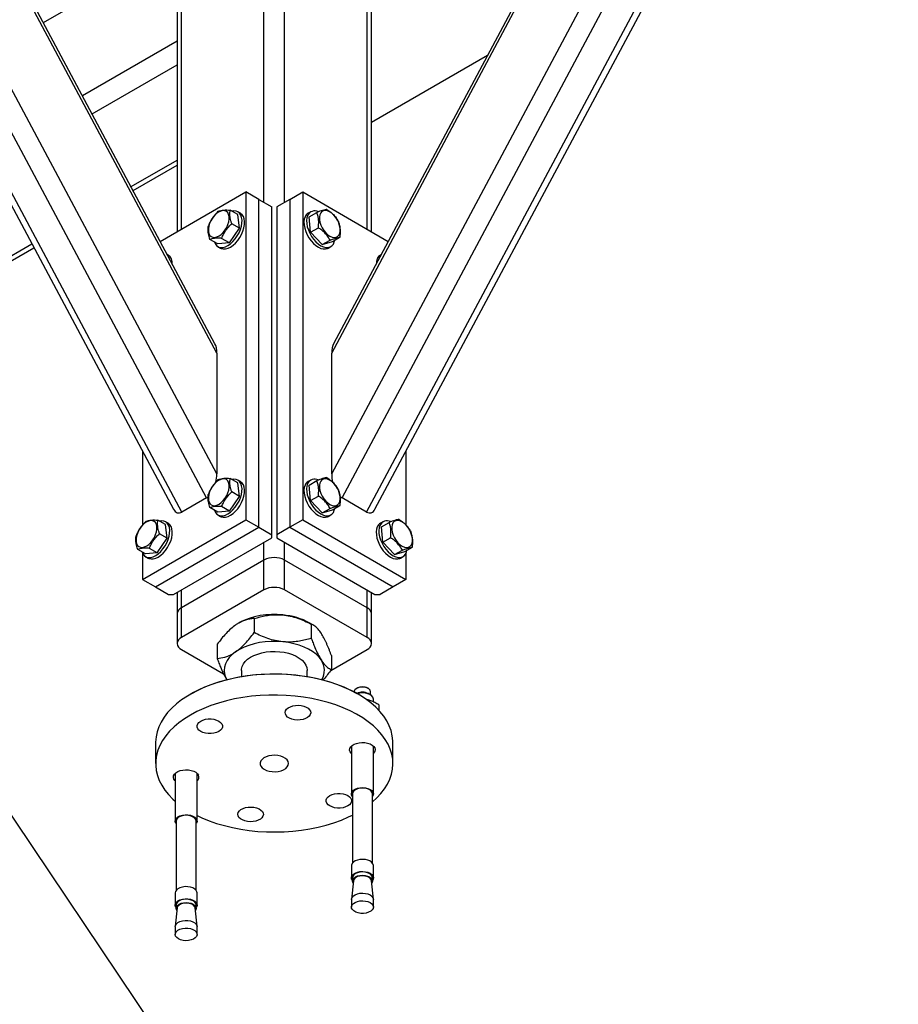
# Model space of a CAD drawing. Header units: millimetres. Extents: x 5 to 589, y 5 to 415.
# Tile 63 of 68: x 521 to 545, y 299 to 326. Entities that reach past the tile are written whole.
import ezdxf

# ---------------------------------------------------------------- set-up
doc = ezdxf.new("R2010")
doc.units = ezdxf.units.MM
doc.layers.add('NOTES', color=6, linetype='Continuous')
doc.layers.add('TRAIT-FORT', color=4, linetype='Continuous', lineweight=25)
doc.dimstyles.new('SLDDIMSTYLE4', dxfattribs={"dimtxt": 0.18, "dimasz": 1, "dimexe": 0, "dimexo": 0.0625, "dimgap": 0, "dimtad": 0, "dimtih": 1, "dimtoh": 1, "dimdec": 0, "dimrnd": 1e-09, "dimzin": 0, "dimdsep": 46, "dimtxsty": 'Standard', "dimblk1": 'DOT', "dimblk2": 'DOT', "dimsah": 1, "dimcen": 0.09, "dimadec": 0, "dimazin": 0, "dimtfac": 1, "dimtdec": 0, "dimtofl": 0, "dimtmove": 0, "dimatfit": 3, "dimldrblk": 'DOT', "dimfxl": 1, "dimfrac": 2, "dimtolj": 1, "dimtzin": 0, "dimarcsym": 0})

# ---------------------------------------------------------------- blocks, each defined once
blk = doc.blocks.new('_Dot')
at = {"color": 0, "linetype": 'ByBlock', "lineweight": -2}
blk.add_line((-0.5, 0), (-1, 0), dxfattribs=at)
at = {"color": 0, "linetype": 'ByBlock', "const_width": 0.5}
blk.add_lwpolyline([(-0.25, 0, 1), (0.25, 0, 1)], format="xyb", close=True, dxfattribs=at)

msp = doc.modelspace()

# ---------------------------------------------------------------- linework, layer by layer
at = {"layer": 'TRAIT-FORT', "color": 4, "linetype": 'Continuous', "lineweight": 25}
for p, q in [((525.838, 313.125), (511.342, 340.274)), ((526.121, 313.78), (512.004, 340.219)), ((529.268, 313.78), (543.384, 340.219)), ((529.55, 313.125), (544.046, 340.274)), ((525.166, 312.738), (510.671, 339.886)), ((530.222, 312.738), (544.718, 339.886)), ((510.6, 339.661), (524.936, 312.812)), ((530.453, 312.812), (544.789, 339.661)), ((526.121, 317.093), (514.562, 338.742)), ((526.069, 317.347), (514.729, 338.586)), ((529.268, 317.093), (540.827, 338.742)), ((540.66, 338.586), (529.32, 317.347)), ((527.411, 321.219), (527.411, 331.916)), ((527.977, 321.219), (527.977, 331.916)), ((525.032, 330.447), (525.032, 320.417)), ((525.149, 320.485), (525.149, 330.61)), ((530.24, 320.485), (530.24, 330.61)), ((530.357, 320.417), (530.357, 330.447)), ((521.372, 326.144), (525.032, 328.257)), ((522.438, 324.147), (525.032, 325.644)), ((533.538, 325.248), (530.357, 323.411)), ((522.705, 323.648), (525.032, 324.991)), ((523.771, 321.651), (525.032, 322.378)), ((523.826, 321.547), (525.032, 322.243)), ((524.572, 320.151), (526.917, 321.505)), ((526.917, 321.505), (526.917, 312.523)), ((527.27, 321.301), (526.917, 321.505)), ((527.27, 312.319), (527.27, 321.301)), ((527.27, 321.301), (527.624, 321.097)), ((528.119, 321.301), (527.765, 321.097)), ((528.119, 321.301), (528.472, 321.505)), ((528.119, 321.301), (528.119, 312.319)), ((528.472, 321.505), (528.472, 312.523)), ((528.472, 321.505), (530.817, 320.151)), ((526.698, 320.886), (526.486, 321.008)), ((527.624, 312.115), (527.624, 321.097)), ((527.765, 321.097), (527.765, 312.115)), ((526.767, 320.92), (526.697, 320.961)), ((526.741, 320.513), (526.698, 320.886)), ((528.692, 320.961), (528.621, 320.92)), ((528.647, 320.825), (528.859, 320.947)), ((528.69, 320.403), (528.647, 320.825)), ((526.464, 320.112), (526.741, 320.513)), ((526.741, 320.513), (526.529, 320.635)), ((528.69, 320.403), (528.902, 320.525)), ((526.145, 320.083), (525.933, 320.205)), ((526.464, 320.112), (526.252, 320.234)), ((529.01, 320.062), (528.69, 320.403)), ((529.01, 320.062), (529.222, 320.184)), ((529.287, 320.144), (529.499, 320.266)), ((506.561, 311.58), (521.109, 319.979)), ((506.665, 311.776), (521.054, 320.082)), ((526.464, 320.112), (526.145, 320.083)), ((526.147, 320.008), (526.217, 319.967)), ((529.01, 320.062), (529.287, 320.144)), ((529.171, 319.967), (529.242, 320.008)), ((524.787, 319.777), (524.764, 319.79)), ((530.6, 319.744), (530.591, 319.728)), ((530.624, 319.79), (530.601, 319.777)), ((526.121, 317.093), (526.121, 313.78)), ((529.268, 313.78), (529.268, 317.093)), ((524.088, 314.399), (524.088, 312.387)), ((531.301, 314.399), (531.301, 312.383)), ((526.698, 313.537), (526.486, 313.659)), ((526.767, 313.571), (526.697, 313.612)), ((526.741, 313.164), (526.698, 313.537)), ((528.692, 313.612), (528.621, 313.571)), ((528.647, 313.476), (528.859, 313.598)), ((528.69, 313.054), (528.647, 313.476)), ((526.464, 312.763), (526.741, 313.164)), ((526.741, 313.164), (526.529, 313.287)), ((528.69, 313.054), (528.902, 313.176)), ((525.838, 313.125), (525.166, 312.738)), ((529.01, 312.713), (528.69, 313.054)), ((529.287, 312.795), (529.499, 312.917)), ((530.222, 312.738), (529.55, 313.125)), ((526.145, 312.734), (525.933, 312.857)), ((526.464, 312.763), (526.145, 312.734)), ((526.147, 312.659), (526.217, 312.618)), ((526.464, 312.763), (526.252, 312.885)), ((529.01, 312.713), (529.222, 312.836)), ((529.01, 312.713), (529.287, 312.795)), ((529.171, 312.618), (529.242, 312.659)), ((524.088, 310.89), (526.917, 312.523)), ((524.718, 312.394), (524.506, 312.516)), ((524.787, 312.428), (524.717, 312.469)), ((524.761, 312.021), (524.718, 312.394)), ((526.917, 312.523), (527.27, 312.319)), ((528.472, 312.523), (528.119, 312.319)), ((528.472, 312.523), (531.301, 310.89)), ((530.672, 312.469), (530.601, 312.428)), ((530.627, 312.333), (530.839, 312.455)), ((524.442, 310.686), (527.27, 312.319)), ((524.761, 312.021), (524.549, 312.144)), ((527.27, 312.319), (527.624, 312.115)), ((527.624, 312.033), (527.624, 312.115)), ((528.119, 312.319), (527.765, 312.115)), ((527.765, 312.115), (527.765, 312.033)), ((528.119, 312.319), (530.947, 310.686)), ((530.67, 311.911), (530.627, 312.333)), ((524.485, 311.62), (524.761, 312.021)), ((524.937, 310.482), (527.624, 312.033)), ((527.411, 311.421), (527.411, 311.911)), ((527.765, 312.033), (530.452, 310.482)), ((527.977, 311.421), (527.977, 311.911)), ((530.67, 311.911), (530.882, 312.033)), ((530.99, 311.57), (530.67, 311.911)), ((524.165, 311.591), (523.953, 311.714)), ((524.088, 311.601), (524.088, 310.89)), ((524.485, 311.62), (524.165, 311.591)), ((524.485, 311.62), (524.273, 311.742)), ((530.99, 311.57), (531.202, 311.693)), ((530.99, 311.57), (531.267, 311.652)), ((531.267, 311.652), (531.479, 311.775)), ((531.301, 311.601), (531.301, 310.89)), ((524.167, 311.516), (524.237, 311.475)), ((527.411, 311.421), (525.149, 310.115)), ((527.411, 310.604), (527.411, 311.421)), ((530.24, 310.115), (527.977, 311.421)), ((527.977, 310.604), (527.977, 311.421)), ((531.151, 311.475), (531.222, 311.516)), ((524.088, 310.89), (524.442, 310.686)), ((531.301, 310.89), (530.947, 310.686)), ((524.442, 310.686), (524.795, 310.482)), ((524.795, 310.482), (524.937, 310.482)), ((525.032, 310.537), (525.032, 309.951)), ((525.149, 310.115), (525.149, 310.605)), ((527.411, 310.604), (525.149, 309.298)), ((530.24, 309.298), (527.977, 310.604)), ((530.24, 310.115), (530.24, 310.605)), ((530.357, 309.951), (530.357, 310.537)), ((530.452, 310.482), (530.593, 310.482)), ((530.947, 310.686), (530.593, 310.482)), ((525.032, 309.951), (525.032, 309.135)), ((525.149, 309.298), (525.149, 310.115)), ((530.24, 309.298), (530.24, 310.115)), ((530.357, 309.135), (530.357, 309.951)), ((526.722, 309.696), (526.717, 309.693)), ((527.143, 309.821), (527.143, 309.433)), ((528.764, 309.64), (528.667, 309.696)), ((528.708, 309.667), (528.708, 309.279)), ((526.129, 309.115), (526.129, 308.728)), ((525.149, 308.972), (526.306, 308.304)), ((529.24, 308.394), (530.24, 308.972)), ((529.259, 308.807), (529.259, 308.42)), ((526.794, 308.4), (526.794, 308.233)), ((528.594, 308.233), (528.594, 308.4)), ((525.431, 307.767), (525.396, 307.746)), ((529.884, 307.814), (529.884, 307.808)), ((529.968, 307.916), (529.95, 307.906)), ((529.993, 307.746), (529.957, 307.767)), ((530.268, 307.906), (530.251, 307.916)), ((530.321, 307.732), (530.268, 307.763)), ((530.334, 307.724), (530.334, 307.814)), ((530.409, 307.537), (530.409, 307.61)), ((530.561, 307.452), (530.561, 307.304)), ((524.444, 306.42), (524.444, 305.848)), ((530.944, 305.848), (530.944, 306.42)), ((529.809, 306.326), (529.809, 305.017)), ((530.409, 305.017), (530.409, 306.326)), ((524.98, 305.579), (524.98, 304.27)), ((525.58, 304.27), (525.58, 305.579)), ((529.834, 305.017), (529.834, 303.119)), ((530.384, 303.119), (530.384, 305.017)), ((525.005, 304.27), (525.005, 302.372)), ((525.555, 302.372), (525.555, 304.27)), ((529.809, 303.05), (529.809, 302.719)), ((530.409, 302.719), (530.409, 303.05)), ((529.864, 302.638), (529.81, 302.135)), ((529.834, 302.719), (529.834, 302.629)), ((530.409, 302.135), (530.355, 302.638)), ((530.384, 302.629), (530.384, 302.719)), ((524.98, 302.302), (524.98, 301.972)), ((525.58, 301.972), (525.58, 302.302)), ((529.809, 302.124), (529.809, 301.915)), ((530.409, 301.915), (530.409, 302.124)), ((525.034, 301.891), (524.98, 301.388)), ((525.005, 301.972), (525.005, 301.882)), ((525.579, 301.388), (525.525, 301.891)), ((525.555, 301.882), (525.555, 301.972)), ((524.98, 301.377), (524.98, 301.167)), ((525.58, 301.167), (525.58, 301.377))]:
    msp.add_line(p, q, dxfattribs=at)
at = {"layer": 'TRAIT-FORT', "color": 4, "linetype": 'Continuous', "lineweight": 25, "flags": 128}
for points in [[(525.891, 320.423), (525.904, 320.364), (525.93, 320.316), (525.966, 320.282), (526.011, 320.263), (526.063, 320.26), (526.12, 320.272), (526.18, 320.301), (526.239, 320.344), (526.295, 320.399), (526.346, 320.464), (526.39, 320.536), (526.424, 320.612), (526.447, 320.689), (526.459, 320.763), (526.457, 320.832), (526.444, 320.891), (526.419, 320.939), (526.383, 320.973), (526.337, 320.992), (526.285, 320.995), (526.228, 320.982), (526.169, 320.954), (526.109, 320.911), (526.053, 320.856), (526.002, 320.791), (525.958, 320.719), (525.924, 320.642), (525.901, 320.566), (525.89, 320.491), (525.891, 320.423)], [(526.05, 320.138), (526.053, 320.128), (526.081, 320.071), (526.12, 320.027), (526.169, 319.997), (526.226, 319.983), (526.289, 319.986), (526.356, 320.004), (526.426, 320.038), (526.495, 320.086), (526.562, 320.147), (526.625, 320.219), (526.681, 320.299), (526.728, 320.385), (526.766, 320.475), (526.793, 320.565), (526.807, 320.652), (526.81, 320.734), (526.8, 320.807), (526.777, 320.871), (526.744, 320.922), (526.7, 320.959), (526.647, 320.981), (526.586, 320.986), (526.536, 320.98)], [(528.931, 320.75), (528.945, 320.675), (528.97, 320.598), (529.006, 320.522), (529.051, 320.451), (529.103, 320.388), (529.161, 320.335), (529.22, 320.295), (529.279, 320.269), (529.336, 320.259), (529.387, 320.265), (529.43, 320.287), (529.465, 320.324), (529.488, 320.374), (529.499, 320.435), (529.498, 320.505), (529.484, 320.579), (529.459, 320.656), (529.423, 320.732), (529.378, 320.803), (529.326, 320.867), (529.269, 320.92), (529.209, 320.96), (529.15, 320.986), (529.094, 320.996), (529.042, 320.99), (528.999, 320.968), (528.965, 320.931), (528.941, 320.881), (528.93, 320.82), (528.931, 320.75)], [(526.217, 319.967), (526.24, 319.956), (526.296, 319.943), (526.36, 319.945), (526.427, 319.963), (526.496, 319.997), (526.566, 320.045), (526.633, 320.106), (526.695, 320.178), (526.751, 320.258), (526.799, 320.344), (526.837, 320.434), (526.863, 320.524), (526.878, 320.611), (526.881, 320.693), (526.87, 320.767), (526.848, 320.83), (526.814, 320.881), (526.77, 320.918), (526.767, 320.92)], [(528.537, 320.823), (528.516, 320.758), (528.508, 320.683), (528.512, 320.601), (528.528, 320.513), (528.556, 320.423), (528.595, 320.334), (528.644, 320.248), (528.701, 320.169), (528.764, 320.098), (528.831, 320.039), (528.901, 319.992), (528.97, 319.96), (529.037, 319.944), (529.099, 319.943), (529.155, 319.959), (529.171, 319.967)], [(528.608, 320.864), (528.587, 320.799), (528.578, 320.724), (528.582, 320.642), (528.599, 320.554), (528.627, 320.464), (528.666, 320.375), (528.714, 320.289), (528.771, 320.21), (528.834, 320.139), (528.902, 320.079), (528.971, 320.033), (529.041, 320.001), (529.108, 319.985), (529.17, 319.984), (529.226, 320), (529.274, 320.031), (529.312, 320.077), (529.338, 320.136), (529.349, 320.18)], [(524.798, 319.728), (524.798, 319.728), (524.789, 319.744)], [(525.891, 313.074), (525.904, 313.015), (525.93, 312.967), (525.966, 312.933), (526.011, 312.914), (526.063, 312.911), (526.12, 312.924), (526.18, 312.952), (526.239, 312.995), (526.295, 313.05), (526.346, 313.115), (526.39, 313.187), (526.424, 313.263), (526.447, 313.34), (526.459, 313.414), (526.457, 313.483), (526.444, 313.542), (526.419, 313.59), (526.383, 313.624), (526.337, 313.643), (526.285, 313.646), (526.228, 313.633), (526.169, 313.605), (526.109, 313.562), (526.053, 313.507), (526.002, 313.442), (525.958, 313.37), (525.924, 313.294), (525.901, 313.217), (525.89, 313.142), (525.891, 313.074)], [(526.05, 312.789), (526.053, 312.779), (526.081, 312.722), (526.12, 312.678), (526.169, 312.648), (526.226, 312.635), (526.289, 312.637), (526.356, 312.655), (526.426, 312.689), (526.495, 312.737), (526.562, 312.798), (526.625, 312.87), (526.681, 312.95), (526.728, 313.036), (526.766, 313.126), (526.793, 313.216), (526.807, 313.303), (526.81, 313.385), (526.8, 313.459), (526.777, 313.522), (526.744, 313.573), (526.7, 313.61), (526.647, 313.632), (526.586, 313.638), (526.536, 313.631)], [(526.217, 312.618), (526.24, 312.608), (526.296, 312.594), (526.36, 312.596), (526.427, 312.614), (526.496, 312.648), (526.566, 312.696), (526.633, 312.757), (526.695, 312.829), (526.751, 312.909), (526.799, 312.996), (526.837, 313.085), (526.863, 313.175), (526.878, 313.262), (526.881, 313.344), (526.87, 313.418), (526.848, 313.481), (526.814, 313.532), (526.77, 313.569), (526.767, 313.571)], [(528.537, 313.474), (528.516, 313.409), (528.508, 313.334), (528.512, 313.252), (528.528, 313.164), (528.556, 313.074), (528.595, 312.985), (528.644, 312.899), (528.701, 312.82), (528.764, 312.749), (528.831, 312.69), (528.901, 312.643), (528.97, 312.611), (529.037, 312.595), (529.099, 312.595), (529.155, 312.61), (529.171, 312.618)], [(528.608, 313.515), (528.587, 313.45), (528.578, 313.375), (528.582, 313.293), (528.599, 313.205), (528.627, 313.115), (528.666, 313.026), (528.714, 312.94), (528.771, 312.861), (528.834, 312.79), (528.902, 312.731), (528.971, 312.684), (529.041, 312.652), (529.108, 312.636), (529.17, 312.635), (529.226, 312.651), (529.274, 312.682), (529.312, 312.728), (529.338, 312.787), (529.349, 312.831)], [(528.931, 313.401), (528.945, 313.326), (528.97, 313.249), (529.006, 313.174), (529.051, 313.102), (529.103, 313.039), (529.161, 312.986), (529.22, 312.946), (529.279, 312.92), (529.336, 312.91), (529.387, 312.916), (529.43, 312.938), (529.465, 312.975), (529.488, 313.025), (529.499, 313.086), (529.498, 313.156), (529.484, 313.231), (529.459, 313.308), (529.423, 313.383), (529.378, 313.455), (529.326, 313.518), (529.269, 313.571), (529.209, 313.611), (529.15, 313.637), (529.094, 313.647), (529.042, 313.641), (528.999, 313.619), (528.965, 313.582), (528.941, 313.532), (528.93, 313.471), (528.931, 313.401)], [(523.911, 311.931), (523.924, 311.872), (523.95, 311.824), (523.986, 311.79), (524.031, 311.771), (524.083, 311.768), (524.14, 311.781), (524.2, 311.809), (524.259, 311.852), (524.315, 311.907), (524.366, 311.972), (524.41, 312.044), (524.444, 312.12), (524.467, 312.197), (524.479, 312.272), (524.477, 312.34), (524.464, 312.399), (524.439, 312.447), (524.403, 312.481), (524.358, 312.5), (524.305, 312.503), (524.248, 312.49), (524.189, 312.462), (524.129, 312.419), (524.073, 312.364), (524.022, 312.299), (523.978, 312.227), (523.944, 312.151), (523.921, 312.074), (523.91, 311.999), (523.911, 311.931)], [(524.07, 311.646), (524.073, 311.636), (524.101, 311.579), (524.14, 311.535), (524.189, 311.505), (524.246, 311.492), (524.309, 311.494), (524.376, 311.512), (524.446, 311.546), (524.515, 311.594), (524.582, 311.655), (524.645, 311.727), (524.701, 311.807), (524.748, 311.893), (524.786, 311.983), (524.813, 312.073), (524.828, 312.16), (524.83, 312.242), (524.82, 312.316), (524.798, 312.379), (524.764, 312.43), (524.72, 312.467), (524.667, 312.489), (524.607, 312.495), (524.556, 312.488)], [(524.237, 311.475), (524.26, 311.465), (524.317, 311.451), (524.38, 311.453), (524.447, 311.471), (524.517, 311.505), (524.586, 311.553), (524.653, 311.614), (524.715, 311.686), (524.771, 311.766), (524.819, 311.853), (524.857, 311.942), (524.884, 312.032), (524.898, 312.119), (524.901, 312.201), (524.891, 312.275), (524.868, 312.338), (524.835, 312.389), (524.791, 312.426), (524.787, 312.428)], [(530.588, 312.372), (530.567, 312.307), (530.558, 312.232), (530.562, 312.15), (530.578, 312.062), (530.607, 311.972), (530.646, 311.883), (530.694, 311.797), (530.751, 311.718), (530.814, 311.647), (530.882, 311.588), (530.951, 311.541), (531.021, 311.509), (531.088, 311.493), (531.15, 311.492), (531.206, 311.508), (531.254, 311.539), (531.291, 311.585), (531.318, 311.644), (531.329, 311.688)], [(530.911, 312.258), (530.925, 312.183), (530.95, 312.106), (530.986, 312.031), (531.031, 311.959), (531.083, 311.896), (531.141, 311.843), (531.2, 311.803), (531.259, 311.777), (531.316, 311.767), (531.367, 311.773), (531.41, 311.795), (531.444, 311.832), (531.468, 311.882), (531.479, 311.943), (531.478, 312.013), (531.464, 312.088), (531.439, 312.165), (531.403, 312.24), (531.358, 312.312), (531.306, 312.375), (531.249, 312.428), (531.189, 312.468), (531.13, 312.494), (531.073, 312.504), (531.022, 312.498), (530.979, 312.476), (530.945, 312.439), (530.921, 312.389), (530.91, 312.328), (530.911, 312.258)], [(530.517, 312.331), (530.496, 312.266), (530.488, 312.191), (530.492, 312.109), (530.508, 312.021), (530.536, 311.931), (530.575, 311.842), (530.624, 311.756), (530.68, 311.677), (530.744, 311.606), (530.811, 311.547), (530.881, 311.5), (530.95, 311.468), (531.017, 311.452), (531.079, 311.452), (531.135, 311.467), (531.151, 311.475)], [(527.925, 309.182), (527.766, 309.193), (527.607, 309.192), (527.448, 309.181), (527.293, 309.159), (527.143, 309.127), (527, 309.085), (526.867, 309.034), (526.745, 308.974), (526.636, 308.907)], [(528.984, 308.676), (528.92, 308.76), (528.839, 308.84), (528.743, 308.914), (528.632, 308.98), (528.509, 309.039), (528.375, 309.09), (528.232, 309.131), (528.081, 309.162), (527.925, 309.182)], [(526.636, 308.907), (526.541, 308.832), (526.462, 308.752), (526.4, 308.667), (526.355, 308.579), (526.328, 308.488), (526.319, 308.395), (526.33, 308.303), (526.358, 308.213), (526.391, 308.148)], [(526.794, 308.4), (526.796, 308.433), (526.813, 308.505), (526.847, 308.575), (526.897, 308.641), (526.963, 308.703), (527.043, 308.759), (527.136, 308.808), (527.24, 308.848), (527.352, 308.881), (527.472, 308.903), (527.595, 308.916), (527.721, 308.919), (527.846, 308.912), (527.968, 308.895), (528.084, 308.868), (528.193, 308.832), (528.293, 308.788), (528.38, 308.736), (528.455, 308.678), (528.514, 308.614), (528.558, 308.546), (528.585, 308.475), (528.594, 308.403), (528.594, 308.4)], [(525.431, 307.767), (525.432, 307.767), (525.607, 307.861), (525.794, 307.947), (525.992, 308.025), (526.199, 308.094), (526.415, 308.154), (526.637, 308.204), (526.866, 308.245), (527.099, 308.276), (527.336, 308.296), (527.575, 308.307), (527.814, 308.307), (528.053, 308.296), (528.289, 308.276), (528.523, 308.245), (528.751, 308.204), (528.974, 308.154), (529.19, 308.094), (529.397, 308.025), (529.595, 307.947), (529.782, 307.861), (529.957, 307.767), (529.957, 307.767)], [(530.944, 306.42), (530.943, 306.472), (530.928, 306.61), (530.894, 306.748), (530.844, 306.883), (530.776, 307.016), (530.691, 307.146), (530.59, 307.272), (530.473, 307.393), (530.341, 307.509), (530.195, 307.618), (530.035, 307.722), (529.862, 307.818), (529.677, 307.907), (529.481, 307.987), (529.276, 308.059), (529.062, 308.122), (528.84, 308.176), (528.613, 308.22), (528.38, 308.254), (528.143, 308.278), (527.904, 308.292), (527.664, 308.296), (527.424, 308.29), (527.186, 308.273), (526.95, 308.246), (526.719, 308.209), (526.492, 308.163), (526.273, 308.107), (526.061, 308.042), (525.858, 307.968), (525.665, 307.885), (525.483, 307.795), (525.313, 307.697), (525.156, 307.592), (525.013, 307.48), (524.885, 307.363), (524.772, 307.241), (524.675, 307.114), (524.594, 306.983), (524.531, 306.849), (524.484, 306.713), (524.456, 306.576), (524.444, 306.437), (524.444, 306.42)], [(530.223, 307.926), (530.164, 307.94), (530.1, 307.944), (530.037, 307.937), (529.98, 307.92), (529.933, 307.895), (529.901, 307.863), (529.885, 307.827), (529.884, 307.814)], [(530.384, 304.795), (530.504, 304.905), (530.617, 305.028), (530.714, 305.154), (530.794, 305.285), (530.858, 305.419), (530.904, 305.555), (530.933, 305.692), (530.944, 305.831), (530.938, 305.97), (530.913, 306.107), (530.871, 306.244), (530.812, 306.378), (530.736, 306.51), (530.643, 306.638), (530.534, 306.761), (530.409, 306.88), (530.27, 306.993), (530.116, 307.099), (529.95, 307.199), (529.771, 307.292), (529.58, 307.376), (529.38, 307.453), (529.17, 307.52), (528.952, 307.578), (528.727, 307.627), (528.497, 307.666), (528.262, 307.696), (528.024, 307.715), (527.784, 307.724), (527.544, 307.722), (527.305, 307.711), (527.068, 307.689), (526.834, 307.658), (526.605, 307.616), (526.382, 307.565), (526.166, 307.504), (525.958, 307.434), (525.76, 307.356), (525.572, 307.269), (525.396, 307.175)], [(528.251, 307.047), (528.178, 307.064), (528.113, 307.089), (528.06, 307.122), (528.021, 307.162), (527.997, 307.205), (527.992, 307.25), (528.003, 307.295), (528.032, 307.337), (528.076, 307.374), (528.134, 307.405), (528.201, 307.428), (528.276, 307.441), (528.354, 307.444), (528.432, 307.437), (528.505, 307.421), (528.57, 307.395), (528.623, 307.362), (528.662, 307.323), (528.685, 307.28), (528.691, 307.235), (528.679, 307.19), (528.651, 307.148), (528.607, 307.111), (528.549, 307.08), (528.481, 307.057), (528.406, 307.044), (528.328, 307.04), (528.251, 307.047)], [(525.396, 307.175), (525.233, 307.073), (525.083, 306.965), (524.947, 306.851), (524.826, 306.731), (524.721, 306.606), (524.632, 306.477), (524.56, 306.345), (524.505, 306.21), (524.468, 306.073), (524.448, 305.935), (524.446, 305.796), (524.461, 305.658), (524.494, 305.521), (524.545, 305.385), (524.613, 305.252), (524.698, 305.122), (524.799, 304.997), (524.915, 304.875), (524.98, 304.817)], [(526.174, 306.726), (526.113, 306.698), (526.042, 306.678), (525.966, 306.668), (525.887, 306.668), (525.811, 306.678), (525.74, 306.698), (525.679, 306.726), (525.63, 306.761), (525.596, 306.802), (525.579, 306.846), (525.579, 306.891), (525.596, 306.936), (525.63, 306.976), (525.679, 307.012), (525.74, 307.04), (525.811, 307.06), (525.887, 307.07), (525.966, 307.07), (526.042, 307.06), (526.113, 307.04), (526.174, 307.012), (526.223, 306.976), (526.257, 306.936), (526.274, 306.891), (526.274, 306.846), (526.257, 306.802), (526.223, 306.761), (526.174, 306.726)], [(529.771, 306.17), (529.759, 306.214), (529.765, 306.259), (529.788, 306.303), (529.828, 306.342), (529.881, 306.375), (529.946, 306.4), (530.019, 306.417), (530.096, 306.424), (530.174, 306.42), (530.249, 306.407), (530.317, 306.384), (530.374, 306.354), (530.419, 306.316), (530.447, 306.274), (530.459, 306.229), (530.453, 306.184), (530.43, 306.141), (530.409, 306.118)], [(529.809, 306.118), (529.8, 306.127), (529.771, 306.17)], [(527.327, 305.774), (527.364, 305.73), (527.415, 305.692), (527.48, 305.661), (527.555, 305.639), (527.636, 305.626), (527.72, 305.624), (527.803, 305.633), (527.881, 305.651), (527.95, 305.679), (528.007, 305.715), (528.049, 305.756), (528.075, 305.803), (528.083, 305.851), (528.073, 305.899), (528.045, 305.945), (528.001, 305.986), (527.942, 306.021), (527.872, 306.048), (527.794, 306.065), (527.711, 306.073), (527.627, 306.069), (527.546, 306.056), (527.472, 306.033), (527.409, 306.001), (527.359, 305.962), (527.324, 305.917), (527.307, 305.87), (527.308, 305.821), (527.327, 305.774)], [(524.98, 305.371), (524.97, 305.38), (524.941, 305.422), (524.93, 305.467), (524.936, 305.512), (524.959, 305.556), (524.998, 305.595), (525.051, 305.628), (525.116, 305.653), (525.189, 305.67), (525.266, 305.677), (525.345, 305.673), (525.419, 305.66), (525.487, 305.637), (525.545, 305.607), (525.589, 305.569), (525.618, 305.527), (525.618, 305.527)], [(529.834, 304.948), (529.813, 304.99), (529.81, 305.033), (529.826, 305.075), (529.86, 305.114), (529.91, 305.147), (529.972, 305.171), (530.042, 305.186), (530.117, 305.191), (530.192, 305.184), (530.261, 305.167)], [(530.248, 305.154), (530.182, 305.171), (530.111, 305.176), (530.04, 305.171), (529.973, 305.155), (529.916, 305.13), (529.872, 305.098), (529.844, 305.059), (529.834, 305.018), (529.834, 305.017)], [(530.261, 305.167), (530.32, 305.14), (530.367, 305.106), (530.397, 305.066), (530.409, 305.024), (530.402, 304.98), (530.384, 304.948)], [(529.215, 304.971), (529.276, 304.999), (529.347, 305.018), (529.423, 305.029), (529.501, 305.029), (529.578, 305.018), (529.648, 304.999), (529.71, 304.971), (529.758, 304.935), (529.792, 304.895), (529.81, 304.85), (529.81, 304.805), (529.792, 304.761), (529.758, 304.72), (529.71, 304.685), (529.648, 304.657), (529.578, 304.637), (529.501, 304.627), (529.423, 304.627), (529.347, 304.637), (529.276, 304.657), (529.215, 304.685), (529.166, 304.72), (529.132, 304.761), (529.114, 304.805), (529.114, 304.85), (529.132, 304.895), (529.166, 304.935), (529.215, 304.971)], [(527.138, 304.649), (527.211, 304.633), (527.276, 304.607), (527.329, 304.574), (527.368, 304.535), (527.391, 304.492), (527.397, 304.447), (527.385, 304.402), (527.357, 304.36), (527.313, 304.322), (527.255, 304.292), (527.187, 304.269), (527.112, 304.256), (527.034, 304.252), (526.957, 304.259), (526.884, 304.276), (526.819, 304.301), (526.766, 304.334), (526.726, 304.373), (526.703, 304.417), (526.698, 304.462), (526.709, 304.507), (526.738, 304.549), (526.782, 304.586), (526.839, 304.617), (526.907, 304.639), (526.982, 304.653), (527.06, 304.656), (527.138, 304.649)], [(525.005, 304.201), (524.992, 304.221), (524.98, 304.264), (524.986, 304.307), (525.012, 304.348), (525.054, 304.384), (525.11, 304.413), (525.177, 304.433), (525.25, 304.443), (525.325, 304.442), (525.397, 304.43), (525.462, 304.408), (525.516, 304.377), (525.554, 304.34), (525.576, 304.298), (525.578, 304.255), (525.562, 304.212), (525.555, 304.201)], [(525.555, 304.27), (525.546, 304.31), (525.519, 304.349), (525.475, 304.382), (525.419, 304.407), (525.352, 304.423), (525.281, 304.429), (525.21, 304.424), (525.144, 304.408), (525.086, 304.383), (525.042, 304.351), (525.014, 304.312), (525.005, 304.271), (525.005, 304.27)], [(525.58, 304.424), (525.712, 304.362), (525.908, 304.281), (526.113, 304.209), (526.327, 304.146), (526.548, 304.093), (526.776, 304.049), (527.009, 304.014), (527.245, 303.99), (527.484, 303.976), (527.724, 303.972), (527.964, 303.979), (528.203, 303.995), (528.438, 304.022), (528.67, 304.059), (528.896, 304.105), (529.116, 304.161), (529.328, 304.226), (529.531, 304.3), (529.724, 304.383), (529.834, 304.436)], [(530.261, 303.199), (530.192, 303.216), (530.117, 303.223), (530.042, 303.218), (529.972, 303.204), (529.91, 303.179), (529.86, 303.146), (529.826, 303.108), (529.81, 303.065), (529.809, 303.05)], [(529.834, 302.65), (529.813, 302.691), (529.81, 302.734), (529.826, 302.777), (529.86, 302.816), (529.91, 302.848), (529.972, 302.873), (530.042, 302.888), (530.117, 302.892), (530.192, 302.885), (530.261, 302.868)], [(530.248, 302.856), (530.182, 302.872), (530.111, 302.878), (530.04, 302.872), (529.973, 302.857), (529.916, 302.832), (529.872, 302.799), (529.844, 302.761), (529.834, 302.72), (529.834, 302.719)], [(529.856, 302.567), (529.843, 302.589), (529.834, 302.63), (529.844, 302.671), (529.872, 302.709), (529.916, 302.742), (529.973, 302.767), (530.04, 302.783), (530.111, 302.788), (530.182, 302.782), (530.248, 302.766)], [(530.233, 302.752), (530.172, 302.766), (530.105, 302.771), (530.039, 302.765), (529.978, 302.749), (529.927, 302.724), (529.889, 302.692), (529.868, 302.656), (529.864, 302.638)], [(530.248, 302.766), (530.305, 302.741), (530.348, 302.708), (530.375, 302.669), (530.384, 302.628), (530.374, 302.587), (530.362, 302.567)], [(530.261, 302.868), (530.32, 302.842), (530.367, 302.808), (530.397, 302.768), (530.409, 302.725), (530.402, 302.682), (530.384, 302.65)], [(525.58, 302.302), (525.576, 302.33), (525.554, 302.372), (525.516, 302.409), (525.462, 302.44), (525.397, 302.462), (525.325, 302.474), (525.25, 302.475), (525.177, 302.465), (525.11, 302.445), (525.054, 302.416), (525.012, 302.38), (524.986, 302.34), (524.98, 302.302)], [(525.005, 301.903), (524.992, 301.923), (524.98, 301.966), (524.986, 302.009), (525.012, 302.05), (525.054, 302.086), (525.11, 302.115), (525.177, 302.134), (525.25, 302.144), (525.325, 302.143), (525.397, 302.131), (525.462, 302.109), (525.516, 302.079), (525.554, 302.041), (525.576, 302), (525.578, 301.956), (525.562, 301.914), (525.555, 301.903)], [(525.555, 301.972), (525.546, 302.012), (525.519, 302.05), (525.475, 302.083), (525.419, 302.109), (525.352, 302.125), (525.281, 302.131), (525.21, 302.125), (525.144, 302.11), (525.086, 302.085), (525.042, 302.052), (525.014, 302.014), (525.005, 301.973), (525.005, 301.972)], [(529.809, 302.124), (529.81, 302.14), (529.826, 302.182), (529.86, 302.221), (529.91, 302.254), (529.972, 302.278), (530.042, 302.293), (530.117, 302.298), (530.192, 302.291), (530.261, 302.274)], [(530.261, 302.274), (530.32, 302.247), (530.367, 302.213), (530.397, 302.173), (530.409, 302.131), (530.409, 302.124)], [(525.026, 301.82), (525.013, 301.842), (525.005, 301.883), (525.014, 301.924), (525.042, 301.962), (525.086, 301.995), (525.144, 302.02), (525.21, 302.036), (525.281, 302.041), (525.352, 302.035), (525.419, 302.019), (525.475, 301.994), (525.519, 301.96), (525.546, 301.922), (525.555, 301.881), (525.545, 301.84), (525.533, 301.82)], [(525.525, 301.891), (525.525, 301.894), (525.51, 301.932), (525.478, 301.966), (525.432, 301.994), (525.374, 302.013), (525.309, 302.023), (525.242, 302.022), (525.178, 302.011), (525.121, 301.991), (525.076, 301.962), (525.046, 301.927), (525.034, 301.891)], [(530.261, 302.064), (530.32, 302.038), (530.367, 302.003), (530.397, 301.964), (530.409, 301.921), (530.402, 301.878), (530.377, 301.837), (530.335, 301.801), (530.279, 301.772), (530.212, 301.752), (530.139, 301.742), (530.063, 301.743), (529.991, 301.755), (529.926, 301.777), (529.873, 301.808), (529.834, 301.845), (529.813, 301.887), (529.81, 301.93), (529.826, 301.973), (529.86, 302.011), (529.91, 302.044), (529.972, 302.069), (530.042, 302.083), (530.117, 302.088), (530.192, 302.081), (530.261, 302.064)], [(524.98, 301.377), (524.986, 301.414), (525.012, 301.455), (525.054, 301.491), (525.11, 301.52), (525.177, 301.54), (525.25, 301.55), (525.325, 301.549), (525.397, 301.537), (525.462, 301.515), (525.516, 301.484), (525.554, 301.447), (525.576, 301.405), (525.58, 301.377)], [(525.128, 301.018), (525.068, 301.045), (525.022, 301.079), (524.992, 301.118), (524.98, 301.161), (524.986, 301.205), (525.012, 301.245), (525.054, 301.281), (525.11, 301.31), (525.177, 301.33), (525.25, 301.34), (525.325, 301.339), (525.397, 301.327), (525.462, 301.305), (525.516, 301.274), (525.554, 301.237), (525.576, 301.195), (525.578, 301.152), (525.562, 301.11), (525.528, 301.071), (525.479, 301.038), (525.417, 301.014), (525.346, 300.999), (525.271, 300.994), (525.197, 301.001), (525.128, 301.018)]]:
    msp.add_lwpolyline(points, dxfattribs=at)
at = {"layer": 'TRAIT-FORT', "color": 4, "linetype": 'Continuous', "lineweight": 25}
for centre, radius, start, end in [((528.804, 320.77), 0.217, 64.4059, 154.4766), ((528.725, 320.745), 0.204, 120.61, 157.374), ((524.627, 319.554), 0.275, 355.8698, 54.3203), ((530.876, 319.531), 0.388, 157.4774, 179.6399), ((530.705, 319.602), 0.204, 120.61, 157.374), ((528.725, 313.396), 0.204, 120.61, 157.374), ((528.804, 313.421), 0.217, 64.4059, 154.4766), ((530.705, 312.253), 0.204, 120.61, 157.374), ((530.784, 312.278), 0.217, 64.4059, 154.4766), ((527.694, 310.875), 0.615, 62.6097, 117.3903), ((527.694, 310.059), 0.615, 62.6097, 117.3903), ((525.232, 309.931), 0.201, 114.3747, 174.3052), ((527.679, 307.875), 2.058, 83.1201, 117.7177), ((530.157, 309.931), 0.201, 5.6948, 65.6253), ((527.782, 308.086), 1.837, 61.2246, 85.5353), ((525.211, 309.135), 0.175, 110.7834, 249.2166), ((530.178, 309.135), 0.175, 290.7834, 69.2166), ((528.577, 308.4), 0.491, 329.0558, 34.0586), ((530.109, 307.461), 0.341, 62.1565, 116.3987), ((530.109, 307.296), 0.488, 71.8831, 107.0941), ((530.109, 307.651), 0.301, 61.923, 118.077), ((530.2, 307.792), 0.136, 9.1598, 80.4345), ((530.231, 307.581), 0.181, 9.1903, 80.404), ((525.493, 305.474), 0.135, 309.6634, 22.9671), ((530.218, 304.988), 0.169, 9.9818, 79.6125), ((530.231, 303.021), 0.181, 9.1903, 80.404), ((530.205, 302.6), 0.154, 14.276, 79.3553), ((530.218, 302.69), 0.169, 9.9818, 79.6125)]:
    msp.add_arc(centre, radius, start, end, dxfattribs=at)
for centre, major_axis, start_param, end_param in [((525.838, 316.93), (0.12, 0.514), 5.149104, 5.765397), ((529.55, 316.93), (-0.12, 0.514), 0.517788, 1.134081), ((525.838, 313.616), (0.12, 0.514), 4.706008, 5.149104), ((529.55, 313.616), (-0.12, 0.514), 1.134081, 1.591886), ((525.838, 313.616), (0.12, 0.514), 3.578308, 3.73839), ((529.55, 313.616), (-0.12, 0.514), 2.520499, 2.704878), ((525.166, 313.229), (0.12, 0.514), 2.623805, 3.578308), ((530.222, 313.229), (-0.12, 0.514), 2.704878, 3.659381)]:
    msp.add_ellipse(centre, major_axis=major_axis, ratio=0.498758, start_param=start_param, end_param=end_param, dxfattribs=at)
for points, knots in [([(526.167, 320.98), (526.135, 320.949), (526.071, 320.888), (525.993, 320.787), (525.933, 320.682), (525.904, 320.613), (525.89, 320.578)], [0, 0, 0, 0, 0.264605, 0.534948, 0.765343, 1, 1, 1, 1]), ([(526.167, 320.98), (526.187, 320.987), (526.227, 321.001), (526.304, 321.011), (526.392, 321.014), (526.455, 321.01), (526.486, 321.008)], [0, 0, 0, 0, 0.264605, 0.534948, 0.765343, 1, 1, 1, 1]), ([(526.529, 320.635), (526.521, 320.662), (526.504, 320.716), (526.484, 320.802), (526.475, 320.891), (526.478, 320.96), (526.485, 320.998), (526.486, 321.008)], [0, 0, 0, 0, 0.192004, 0.385862, 0.637826, 0.896599, 1, 1, 1, 1]), ([(529.136, 321.029), (529.12, 321.027), (529.087, 321.021), (529.021, 321.003), (528.944, 320.978), (528.888, 320.958), (528.859, 320.947)], [0, 0, 0, 0, 0.264605, 0.534948, 0.765343, 1, 1, 1, 1]), ([(529.136, 321.029), (529.172, 321.004), (529.244, 320.953), (529.332, 320.868), (529.403, 320.779), (529.438, 320.719), (529.456, 320.689)], [0, 0, 0, 0, 0.264605, 0.534948, 0.765343, 1, 1, 1, 1]), ([(528.902, 320.525), (528.908, 320.585), (528.916, 320.684), (528.902, 320.812), (528.88, 320.892), (528.864, 320.935), (528.859, 320.947)], [0, 0, 0, 0, 0.385549, 0.637642, 0.896546, 1, 1, 1, 1]), ([(525.933, 320.205), (525.917, 320.259), (525.89, 320.348), (525.878, 320.461), (525.882, 320.53), (525.888, 320.568), (525.89, 320.578)], [0, 0, 0, 0, 0.385549, 0.637642, 0.896546, 1, 1, 1, 1]), ([(526.252, 320.234), (526.269, 320.273), (526.302, 320.353), (526.368, 320.46), (526.445, 320.555), (526.501, 320.609), (526.529, 320.635)], [0, 0, 0, 0, 0.264605, 0.534948, 0.765343, 1, 1, 1, 1]), ([(529.222, 320.184), (529.202, 320.218), (529.162, 320.287), (529.084, 320.379), (528.996, 320.459), (528.934, 320.503), (528.902, 320.525)], [0, 0, 0, 0, 0.264605, 0.534948, 0.765343, 1, 1, 1, 1]), ([(529.499, 320.266), (529.502, 320.296), (529.508, 320.356), (529.509, 320.453), (529.498, 320.553), (529.477, 320.633), (529.461, 320.676), (529.456, 320.689)], [0, 0, 0, 0, 0.192004, 0.385862, 0.637826, 0.896599, 1, 1, 1, 1]), ([(526.252, 320.234), (526.217, 320.236), (526.145, 320.24), (526.056, 320.236), (525.985, 320.224), (525.95, 320.212), (525.933, 320.205)], [0, 0, 0, 0, 0.264605, 0.534948, 0.765343, 1, 1, 1, 1]), ([(529.222, 320.184), (529.254, 320.196), (529.318, 320.219), (529.396, 320.244), (529.456, 320.26), (529.484, 320.264), (529.499, 320.266)], [0, 0, 0, 0, 0.264605, 0.534948, 0.765343, 1, 1, 1, 1]), ([(526.167, 313.631), (526.135, 313.601), (526.071, 313.539), (525.993, 313.438), (525.933, 313.333), (525.904, 313.264), (525.89, 313.229)], [0, 0, 0, 0, 0.264605, 0.534948, 0.765343, 1, 1, 1, 1]), ([(526.167, 313.631), (526.187, 313.638), (526.227, 313.652), (526.304, 313.663), (526.392, 313.665), (526.455, 313.661), (526.486, 313.659)], [0, 0, 0, 0, 0.264605, 0.534948, 0.765343, 1, 1, 1, 1]), ([(526.529, 313.287), (526.521, 313.313), (526.504, 313.367), (526.484, 313.453), (526.475, 313.542), (526.478, 313.611), (526.485, 313.649), (526.486, 313.659)], [0, 0, 0, 0, 0.192004, 0.385862, 0.637826, 0.896599, 1, 1, 1, 1]), ([(529.136, 313.68), (529.12, 313.678), (529.087, 313.672), (529.021, 313.654), (528.944, 313.629), (528.888, 313.609), (528.859, 313.598)], [0, 0, 0, 0, 0.264605, 0.534948, 0.765343, 1, 1, 1, 1]), ([(528.902, 313.176), (528.908, 313.236), (528.916, 313.335), (528.902, 313.463), (528.88, 313.543), (528.864, 313.586), (528.859, 313.598)], [0, 0, 0, 0, 0.385549, 0.637642, 0.896546, 1, 1, 1, 1]), ([(529.136, 313.68), (529.172, 313.655), (529.244, 313.605), (529.332, 313.519), (529.403, 313.43), (529.438, 313.37), (529.456, 313.34)], [0, 0, 0, 0, 0.264605, 0.534948, 0.765343, 1, 1, 1, 1]), ([(525.933, 312.857), (525.917, 312.91), (525.89, 312.999), (525.878, 313.112), (525.882, 313.181), (525.888, 313.219), (525.89, 313.229)], [0, 0, 0, 0, 0.385549, 0.637642, 0.896546, 1, 1, 1, 1]), ([(526.252, 312.885), (526.269, 312.924), (526.302, 313.004), (526.368, 313.112), (526.445, 313.206), (526.501, 313.26), (526.529, 313.287)], [0, 0, 0, 0, 0.264605, 0.534948, 0.765343, 1, 1, 1, 1]), ([(529.222, 312.836), (529.202, 312.87), (529.162, 312.938), (529.084, 313.03), (528.996, 313.11), (528.934, 313.154), (528.902, 313.176)], [0, 0, 0, 0, 0.264605, 0.534948, 0.765343, 1, 1, 1, 1]), ([(529.499, 312.917), (529.502, 312.947), (529.508, 313.007), (529.509, 313.104), (529.498, 313.205), (529.477, 313.284), (529.461, 313.327), (529.456, 313.34)], [0, 0, 0, 0, 0.192004, 0.385862, 0.637826, 0.896599, 1, 1, 1, 1]), ([(526.252, 312.885), (526.217, 312.887), (526.145, 312.891), (526.056, 312.887), (525.985, 312.875), (525.95, 312.863), (525.933, 312.857)], [0, 0, 0, 0, 0.264605, 0.534948, 0.765343, 1, 1, 1, 1]), ([(529.222, 312.836), (529.254, 312.847), (529.318, 312.871), (529.396, 312.895), (529.456, 312.911), (529.484, 312.915), (529.499, 312.917)], [0, 0, 0, 0, 0.264605, 0.534948, 0.765343, 1, 1, 1, 1]), ([(524.187, 312.488), (524.155, 312.458), (524.091, 312.396), (524.013, 312.295), (523.953, 312.19), (523.924, 312.121), (523.91, 312.086)], [0, 0, 0, 0, 0.264605, 0.534948, 0.765343, 1, 1, 1, 1]), ([(524.187, 312.488), (524.207, 312.495), (524.247, 312.509), (524.325, 312.52), (524.412, 312.522), (524.475, 312.518), (524.506, 312.516)], [0, 0, 0, 0, 0.264605, 0.534948, 0.765343, 1, 1, 1, 1]), ([(524.549, 312.144), (524.541, 312.17), (524.524, 312.224), (524.504, 312.31), (524.495, 312.399), (524.498, 312.468), (524.505, 312.506), (524.506, 312.516)], [0, 0, 0, 0, 0.192004, 0.385862, 0.637826, 0.896599, 1, 1, 1, 1]), ([(531.116, 312.537), (531.1, 312.535), (531.067, 312.529), (531.001, 312.511), (530.924, 312.486), (530.868, 312.466), (530.839, 312.455)], [0, 0, 0, 0, 0.264605, 0.534948, 0.765343, 1, 1, 1, 1]), ([(530.882, 312.033), (530.887, 312.093), (530.896, 312.192), (530.882, 312.32), (530.86, 312.4), (530.844, 312.443), (530.839, 312.455)], [0, 0, 0, 0, 0.385549, 0.637642, 0.896546, 1, 1, 1, 1]), ([(531.116, 312.537), (531.152, 312.512), (531.223, 312.462), (531.312, 312.376), (531.383, 312.287), (531.418, 312.227), (531.436, 312.197)], [0, 0, 0, 0, 0.264605, 0.534948, 0.765343, 1, 1, 1, 1]), ([(523.953, 311.714), (523.937, 311.767), (523.91, 311.856), (523.898, 311.969), (523.902, 312.038), (523.908, 312.076), (523.91, 312.086)], [0, 0, 0, 0, 0.385549, 0.637642, 0.896546, 1, 1, 1, 1]), ([(524.273, 311.742), (524.289, 311.781), (524.322, 311.861), (524.388, 311.969), (524.465, 312.064), (524.521, 312.117), (524.549, 312.144)], [0, 0, 0, 0, 0.264605, 0.534948, 0.765343, 1, 1, 1, 1]), ([(531.479, 311.775), (531.482, 311.804), (531.488, 311.864), (531.489, 311.961), (531.478, 312.062), (531.457, 312.141), (531.44, 312.185), (531.436, 312.197)], [0, 0, 0, 0, 0.192004, 0.385862, 0.637826, 0.896599, 1, 1, 1, 1]), ([(531.202, 311.693), (531.182, 311.727), (531.141, 311.795), (531.064, 311.887), (530.976, 311.967), (530.914, 312.011), (530.882, 312.033)], [0, 0, 0, 0, 0.264605, 0.534948, 0.765343, 1, 1, 1, 1]), ([(524.273, 311.742), (524.237, 311.744), (524.165, 311.748), (524.076, 311.744), (524.005, 311.732), (523.971, 311.72), (523.953, 311.714)], [0, 0, 0, 0, 0.264605, 0.534948, 0.765343, 1, 1, 1, 1]), ([(531.202, 311.693), (531.234, 311.704), (531.298, 311.728), (531.376, 311.752), (531.436, 311.768), (531.464, 311.772), (531.479, 311.775)], [0, 0, 0, 0, 0.264605, 0.534948, 0.765343, 1, 1, 1, 1]), ([(527.143, 309.821), (527.25, 309.851), (527.413, 309.897), (527.645, 309.924), (527.783, 309.927), (527.876, 309.922), (527.909, 309.919), (527.925, 309.917)], [0, 0, 0, 0, 0.432042, 0.655915, 0.879635, 0.939778, 1, 1, 1, 1]), ([(527.143, 309.821), (527.109, 309.818), (527.04, 309.812), (526.931, 309.788), (526.818, 309.747), (526.718, 309.697), (526.657, 309.656), (526.636, 309.642)], [0, 0, 0, 0, 0.215518, 0.432228, 0.654461, 0.879693, 1, 1, 1, 1]), ([(527.925, 309.917), (527.993, 309.908), (528.131, 309.89), (528.331, 309.831), (528.525, 309.757), (528.647, 309.697), (528.708, 309.667)], [0, 0, 0, 0, 0.249578, 0.504364, 0.751047, 1, 1, 1, 1]), ([(528.984, 309.411), (528.954, 309.453), (528.894, 309.539), (528.818, 309.606), (528.756, 309.646), (528.724, 309.66), (528.708, 309.667)], [0, 0, 0, 0, 0.309389, 0.628296, 0.813739, 1, 1, 1, 1]), ([(526.636, 309.642), (526.592, 309.608), (526.503, 309.541), (526.373, 309.413), (526.248, 309.27), (526.169, 309.167), (526.129, 309.115)], [0, 0, 0, 0, 0.249578, 0.504364, 0.751047, 1, 1, 1, 1]), ([(526.636, 308.907), (526.68, 308.94), (526.769, 309.007), (526.899, 309.136), (527.024, 309.278), (527.103, 309.381), (527.143, 309.433)], [0, 0, 0, 0, 0.249578, 0.504364, 0.751047, 1, 1, 1, 1]), ([(527.925, 309.182), (527.857, 309.192), (527.72, 309.21), (527.52, 309.269), (527.326, 309.343), (527.204, 309.403), (527.143, 309.433)], [0, 0, 0, 0, 0.249578, 0.504364, 0.751047, 1, 1, 1, 1]), ([(529.259, 308.807), (529.25, 308.833), (529.231, 308.883), (529.191, 308.987), (529.149, 309.089), (529.105, 309.186), (529.059, 309.281), (529.019, 309.355), (528.989, 309.402), (528.984, 309.411)], [0, 0, 0, 0, 0.108582, 0.217288, 0.45505, 0.574728, 0.693064, 0.943215, 1, 1, 1, 1]), ([(528.708, 309.279), (528.655, 309.263), (528.549, 309.232), (528.381, 309.197), (528.206, 309.176), (528.052, 309.172), (527.958, 309.18), (527.925, 309.182)], [0, 0, 0, 0, 0.215518, 0.432228, 0.654461, 0.879693, 1, 1, 1, 1]), ([(528.708, 309.279), (528.724, 309.236), (528.756, 309.149), (528.817, 308.999), (528.893, 308.829), (528.953, 308.727), (528.984, 308.676)], [0, 0, 0, 0, 0.185495, 0.371707, 0.681662, 1, 1, 1, 1]), ([(526.129, 308.728), (526.199, 308.735), (526.304, 308.746), (526.454, 308.801), (526.554, 308.852), (526.615, 308.893), (526.636, 308.907)], [0, 0, 0, 0, 0.432046, 0.65435, 0.879654, 1, 1, 1, 1]), ([(526.129, 308.728), (526.145, 308.685), (526.177, 308.598), (526.225, 308.482), (526.27, 308.377), (526.314, 308.285), (526.355, 308.206), (526.382, 308.163), (526.393, 308.144)], [0, 0, 0, 0, 0.193264, 0.387274, 0.548423, 0.710438, 0.875748, 1, 1, 1, 1]), ([(528.984, 308.676), (528.989, 308.667), (529.029, 308.607), (529.104, 308.516), (529.19, 308.45), (529.241, 308.428), (529.259, 308.42)], [0, 0, 0, 0, 0.056824, 0.413183, 0.782596, 1, 1, 1, 1]), ([(529.259, 308.42), (529.225, 308.375), (529.156, 308.285), (529.077, 308.19), (529.032, 308.144), (529.024, 308.136)], [0, 0, 0, 0, 0.448908, 0.900299, 1, 1, 1, 1]), ([(530.337, 307.569), (530.305, 307.579), (530.268, 307.591), (530.232, 307.594), (530.227, 307.595)], [0, 0, 0, 0, 0.857509, 1, 1, 1, 1]), ([(530.561, 307.452), (530.525, 307.476), (530.452, 307.523), (530.375, 307.553), (530.337, 307.569)], [0, 0, 0, 0, 0.4932444, 1, 1, 1, 1])]:
    msp.add_open_spline(points, degree=3, knots=knots, dxfattribs=at)

# ---------------------------------------------------------------- leaders
at = {"layer": 'NOTES', "color": 211}
msp.add_leader([(512.368, 316.491), (525.204, 297.411)], dimstyle='SLDDIMSTYLE4', dxfattribs=at)

doc.saveas('drawing.dxf')
